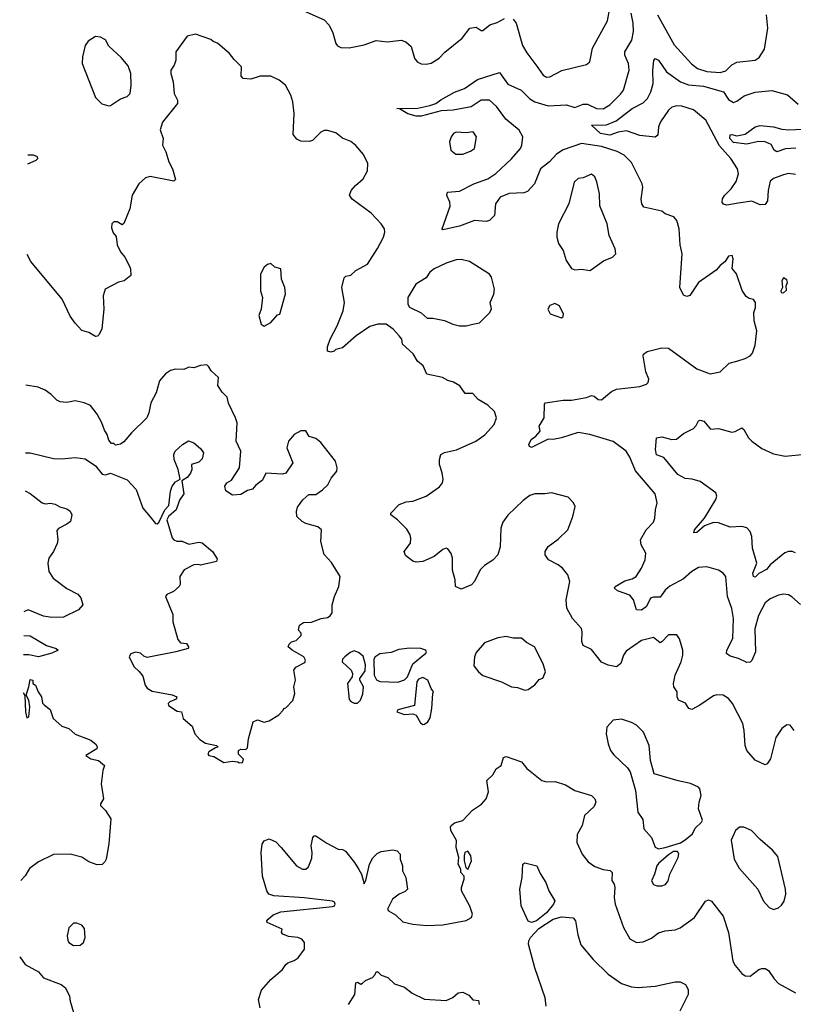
# Model space of a CAD drawing. Extents: x 2057697 to 2160550, y 827490 to 1016834.
# Tile 35 of 256: x 2058132 to 2062763, y 885146 to 891036. Entities that reach past the tile are written whole.
import ezdxf

# ---------------------------------------------------------------- set-up
doc = ezdxf.new("R2010")
doc.units = 0

msp = doc.modelspace()

# ---------------------------------------------------------------- linework, layer by layer
at = {"layer": '0CON20XD'}
for points in [[(2059796.2, 891105), (2059955, 891036), (2059983.9, 891003.9), (2060006.7, 890956.7), (2060025, 890894.2), (2060035, 890880), (2060055, 890869.6), (2060105, 890867.7), (2060193.4, 890886.6), (2060265, 890910.8), (2060333, 890903), (2060415, 890914.6), (2060443.5, 890903.5), (2060475.4, 890875.4), (2060495.7, 890805.7), (2060511.2, 890785), (2060535, 890771.4), (2060565, 890770), (2060595, 890777.1), (2060643.4, 890806.6), (2060677.6, 890842.4), (2060780.6, 890925), (2060827.5, 890985), (2060865, 890991.2), (2060895, 890972.5), (2060905, 890972.5), (2060945.5, 891004.5), (2060990.3, 891019.7), (2061035, 891044)], [(2062805, 887538.2), (2062755, 887584.4), (2062735, 887595.6), (2062705, 887600.6), (2062675, 887594.4), (2062625, 887571.5), (2062595, 887547.1), (2062555, 887472.5), (2062532.6, 887392.6), (2062535.6, 887254.4), (2062515, 887202.5), (2062505, 887193.3), (2062485, 887190), (2062435, 887214.3), (2062385, 887227.8), (2062362.9, 887245), (2062365.4, 887265), (2062401.5, 887335), (2062405.8, 887455), (2062394.8, 887514.8), (2062369.3, 887585), (2062358.6, 887705), (2062343.8, 887725), (2062315, 887744), (2062245, 887762.5), (2062195, 887760), (2062155, 887735.6), (2062105, 887691.5), (2062023, 887647), (2061995, 887624.4), (2061965, 887580.8), (2061925, 887581.8), (2061907.1, 887575), (2061884.2, 887525), (2061855, 887503.1), (2061824, 887505), (2061807.1, 887565), (2061783.4, 887593.4), (2061709.7, 887619.7), (2061693.3, 887635), (2061696.7, 887645), (2061755, 887679.1), (2061798.3, 887691.7), (2061821.4, 887705), (2061854.5, 887755), (2061875.9, 887804.1), (2061880, 887845), (2061852.2, 887895), (2061848.9, 887925), (2061881.9, 887985), (2061925, 888030.8), (2061934.6, 888055), (2061937.3, 888105), (2061948.1, 888145), (2061935, 888199.2), (2061817.6, 888337.6), (2061785, 888420), (2061763.3, 888455), (2061685, 888512.7), (2061545.3, 888555.3), (2061475, 888566.2), (2061375.5, 888534.5), (2061325, 888524), (2061295, 888526), (2061195, 888477.5), (2061183.8, 888483.8), (2061180.6, 888495), (2061194.5, 888525.5), (2061221.2, 888545), (2061246.7, 888575), (2061242, 888605), (2061270.8, 888655), (2061273.8, 888736.2), (2061280, 888745), (2061385, 888760.6), (2061435, 888759.4), (2061525, 888776.2), (2061555, 888788), (2061570, 888785), (2061595, 888763.8), (2061615, 888762.9), (2061675, 888811.1), (2061704, 888826), (2061845, 888841.1), (2061884, 888856), (2061893.6, 888866.4), (2061898, 888885), (2061879.7, 888929.7), (2061863.8, 889025), (2061866.7, 889035), (2061888.3, 889051.7), (2061975, 889072.5), (2062015, 889070.6), (2062185, 888947.1), (2062265, 888918), (2062325, 888930), (2062378, 888982), (2062425.6, 888994.4), (2062475, 889009.2), (2062503.8, 889025), (2062517.9, 889042.1), (2062535, 889090), (2062543.8, 889175), (2062528.8, 889235), (2062526.7, 889285), (2062536.7, 889315), (2062536.7, 889345), (2062525, 889362.5), (2062498.3, 889368.3), (2062480.7, 889380.7), (2062456.1, 889416.1), (2062423.3, 889515), (2062397.5, 889547.5), (2062403.3, 889605), (2062397.5, 889625), (2062375, 889622.5), (2062353, 889587), (2062325, 889566.7), (2062301.2, 889538.8), (2062196, 889465), (2062144.3, 889385.7), (2062125, 889380), (2062105, 889388.8), (2062084.2, 889435), (2062096.9, 889635), (2062085, 889690), (2062080.5, 889785), (2062065.6, 889835), (2062047.9, 889857.9), (2061996.7, 889875), (2061975, 889890), (2061867.5, 889915), (2061856.7, 889935), (2061852.6, 889962.6), (2061861.4, 890035), (2061857.5, 890055), (2061795, 890182), (2061750.8, 890225), (2061708.1, 890248.1), (2061615, 890276.7), (2061495, 890295.4), (2061385, 890257.2), (2061345, 890231.6), (2061304.4, 890185.6), (2061250.4, 890145), (2061212.7, 890055), (2061172.1, 890007.9), (2061149.3, 890000.7), (2061062.7, 889997.3), (2061007.5, 889975), (2060980.6, 889935), (2060974, 889865), (2060945, 889834), (2060925, 889828), (2060855, 889835.7), (2060765, 889800.6), (2060665, 889780), (2060660, 889785), (2060708.3, 889921.7), (2060707.1, 889945), (2060688, 889985), (2060692.5, 890005), (2060765, 890011.1), (2060850.8, 890055), (2060935.2, 890084.8), (2060982.9, 890117.1), (2061075.2, 890204.8), (2061128.9, 890265), (2061138.5, 890285), (2061144.4, 890335), (2061121.1, 890375), (2061041.5, 890441.5), (2060986.8, 890516.8), (2060944.7, 890554.7), (2060895, 890554.5), (2060835, 890514.7), (2060727.5, 890495), (2060655, 890490.4), (2060535, 890460), (2060505, 890460), (2060455, 890472.5), (2060405, 890502.5), (2060390, 890505), (2060515, 890506.2), (2060586.4, 890523.6), (2060623.8, 890535), (2060652.6, 890557.4), (2060735, 890602), (2060795, 890625.6), (2060872.1, 890677.9), (2061005, 890721.2), (2061055, 890651.5), (2061133.8, 890613.8), (2061185, 890562.9), (2061215, 890544), (2061295, 890521.8), (2061405, 890527.7), (2061455, 890510.4), (2061505, 890530.8), (2061531.7, 890531.7), (2061583.8, 890505), (2061625, 890502.7), (2061665, 890526.7), (2061729.1, 890590.9), (2061745.5, 890615), (2061781.2, 890735), (2061776.4, 890775), (2061753.8, 890825), (2061754.6, 890844.6), (2061795.4, 890914.6), (2061807.2, 890965), (2061804.4, 891015), (2061791.6, 891075)], [(2061285, 890692.5), (2061305, 890694), (2061377.9, 890732.1), (2061525, 890768.6), (2061545, 890783.8), (2061561.4, 890865), (2061650.7, 891029.3), (2061665.3, 891104.7)], [(2061085, 891038.6), (2061104.5, 891015), (2061142, 890882), (2061167.8, 890837.8), (2061228.3, 890758.3), (2061265, 890704), (2061285, 890692.5)], [(2061949.5, 891065), (2062049.1, 890885), (2062153.1, 890773.1), (2062189.2, 890745), (2062245, 890725.4), (2062325, 890720.4), (2062358.7, 890731.3), (2062395, 890766.9), (2062425, 890781.9), (2062535, 890794.2), (2062559.3, 890810.7), (2062589.7, 890860.3), (2062610.8, 890985), (2062602.5, 891065)], [(2062203.6, 886936.4), (2062155, 886910), (2062137.5, 886915), (2062116.8, 886946.8), (2062076.4, 886966.4), (2062068.1, 886985), (2062068, 887015), (2062048, 887045), (2062045.8, 887065), (2062055.7, 887115), (2062092.5, 887195), (2062102.5, 887235), (2062100.8, 887265), (2062082.5, 887332.5), (2062066.2, 887356.2), (2062015, 887356.4), (2061976.3, 887313.7), (2061965, 887309.2), (2061925, 887340), (2061855, 887322.2), (2061762.1, 887257.9), (2061746.9, 887235), (2061730, 887185), (2061705, 887164.3), (2061655, 887174.4), (2061615, 887193.1), (2061555, 887268.8), (2061505, 887293.3), (2061496.1, 887316.1), (2061499.6, 887375), (2061494.5, 887395), (2061440.4, 887455), (2061406.6, 887515), (2061402.7, 887565), (2061425.7, 887675.7), (2061413.8, 887715), (2061381.2, 887755), (2061355.6, 887775.6), (2061297.5, 887805), (2061277.5, 887835), (2061276.7, 887855), (2061296.2, 887885), (2061355, 887928), (2061413.8, 887985), (2061443.8, 888065), (2061456.7, 888125), (2061446.7, 888145), (2061415, 888180), (2061315, 888206), (2061275, 888199.2), (2061215, 888199.2), (2061185, 888190), (2061145, 888160.8), (2061055, 888072.5), (2061025, 888031.2), (2061012.9, 887995), (2061007.3, 887882.7), (2060993.8, 887835), (2060965, 887803.8), (2060915, 887771.2), (2060888.8, 887745), (2060853.8, 887675), (2060837.5, 887655), (2060775, 887628.8), (2060740, 887645), (2060738.8, 887685), (2060722.3, 887742.3), (2060722, 887815), (2060715, 887842.5), (2060695, 887870), (2060685, 887873.8), (2060665, 887866), (2060613.3, 887825), (2060545, 887795.8), (2060505, 887791.4), (2060485, 887797.5), (2060440.5, 887830.5), (2060433.8, 887855), (2060470.8, 887905), (2060474.2, 887935), (2060469.2, 887955), (2060448.6, 887988.6), (2060394, 888045), (2060353.8, 888075), (2060353.3, 888085), (2060403.6, 888136.4), (2060445, 888151.4), (2060485, 888156.9), (2060565, 888185.6), (2060645, 888241.4), (2060662.9, 888265), (2060667.8, 888285), (2060661.9, 888325), (2060644.2, 888375), (2060644.1, 888405.9), (2060653.8, 888435), (2060675, 888447.5), (2060747.6, 888462.4), (2060863.3, 888515), (2060917.2, 888552.8), (2060972, 888615), (2060986, 888655), (2060975, 888692.5), (2060935, 888730), (2060876.7, 888765), (2060845, 888800), (2060799.3, 888799.3), (2060766.7, 888845), (2060728.8, 888868.8), (2060695, 888878), (2060663.6, 888896.4), (2060570, 888915), (2060547.5, 888965), (2060514.2, 888994.2), (2060487.7, 889037.7), (2060423.3, 889095), (2060418.8, 889125), (2060403.3, 889145), (2060366.7, 889185), (2060325, 889215.8), (2060275, 889215.7), (2060228.3, 889201.7), (2060145.3, 889144.7), (2060065, 889072.5), (2060025, 889062.5), (2060015, 889052.5), (2059995, 889046.7), (2059973.9, 889053.9), (2059975, 889080), (2059990, 889125), (2060032.9, 889205), (2060067.5, 889295), (2060075.7, 889345), (2060060, 889435), (2060075, 889492.5), (2060085, 889501.2), (2060115, 889508.8), (2060143.8, 889535), (2060215, 889574.2), (2060273.5, 889666.5), (2060309.2, 889735), (2060318, 889765), (2060316.1, 889786.1), (2060296.7, 889815), (2060235, 889878.8), (2060123.1, 889963.1), (2060106.4, 889986.4), (2060115.9, 890014.1), (2060141.2, 890045), (2060188, 890085), (2060215, 890132.5), (2060215.7, 890175.7), (2060190.3, 890230.3), (2060145, 890283.3), (2060115, 890308), (2060065, 890327.5), (2060025, 890360), (2059975, 890374), (2059955, 890372.5), (2059935, 890362.5), (2059885, 890313.3), (2059865, 890306.7), (2059815, 890310), (2059791.2, 890321.2), (2059769.3, 890349.3), (2059774.4, 890475), (2059766.5, 890545), (2059754.3, 890585), (2059723.7, 890643.7), (2059685, 890674.2), (2059635, 890698), (2059571.7, 890698.3), (2059515, 890680), (2059470, 890685), (2059458.3, 890698.3), (2059460, 890755), (2059415, 890797.5), (2059387.5, 890835), (2059316.1, 890896.1), (2059290, 890905), (2059277, 890917), (2059185, 890948.8), (2059135, 890936.7), (2059066.4, 890843.6), (2059066.4, 890793.6), (2059057.5, 890765), (2059037.5, 890735), (2059037.5, 890715), (2059050, 890665), (2059056.7, 890595), (2059076.7, 890555), (2059077.5, 890535), (2058987.7, 890422.3), (2058972, 890378), (2058991.2, 890325), (2058986.7, 890285), (2059006, 890245), (2059024, 890185), (2059047.1, 890145), (2059065, 890080), (2059055, 890070), (2058912.3, 890097.7), (2058885, 890090), (2058845.9, 890054.1), (2058805, 889987.5), (2058791.4, 889905), (2058755, 889817.5), (2058745, 889810), (2058716.4, 889826.4), (2058695, 889827.5), (2058683.3, 889815), (2058680.7, 889790.7), (2058691.7, 889761.7), (2058708.8, 889738.8), (2058715, 889690), (2058735, 889647.5), (2058761.2, 889615), (2058788, 889565), (2058796.2, 889545), (2058796.7, 889505), (2058756.7, 889475), (2058724.4, 889465.6), (2058643.8, 889425), (2058631.2, 889385), (2058636.7, 889305), (2058623, 889187), (2058607.3, 889152.7), (2058597.5, 889142.5), (2058585, 889141.2), (2058545, 889164), (2058505, 889176.2), (2058465, 889220), (2058433.6, 889263.6), (2058385.5, 889365), (2058199.6, 889589.6), (2058176.3, 889631)], [(2058665, 890520), (2058675, 890523.3), (2058735, 890562.5), (2058775, 890577.5), (2058792.5, 890595), (2058800, 890645), (2058798, 890715), (2058780.5, 890760.5), (2058739.5, 890809.5), (2058665, 890877.5), (2058645.9, 890915.9), (2058615, 890931.2), (2058585, 890936.2), (2058541.7, 890908.3), (2058525, 890882.5), (2058508.8, 890815), (2058506.7, 890775), (2058585, 890570), (2058623, 890533), (2058665, 890520)], [(2062775, 890110.8), (2062735, 890115.7), (2062705, 890108.6), (2062645, 890085.7), (2062625, 890071.2), (2062612.5, 890015), (2062607.9, 889952.1), (2062595, 889930), (2062565, 889928.9), (2062515, 889950.5), (2062432.3, 889937.7), (2062365.9, 889925.9), (2062345, 889933.3), (2062336.7, 889945), (2062338.8, 889965), (2062350.8, 889985), (2062391.4, 890025), (2062421.7, 890068.3), (2062434.4, 890115), (2062428.1, 890145), (2062389.5, 890205), (2062321.7, 890281.7), (2062238.5, 890435), (2062165, 890496.6), (2062095, 890519.7), (2062065, 890520.8), (2062035, 890513.3), (2062015.9, 890495), (2061968.2, 890425), (2061956.2, 890395), (2061951.4, 890345), (2061936.7, 890333.3), (2061845, 890343.1), (2061765, 890370.8), (2061715, 890363), (2061665, 890345.8), (2061608, 890355), (2061554, 890406), (2061645, 890407.9), (2061701.9, 890431.9), (2061798.7, 890505), (2061865, 890538.4), (2061890.4, 890565), (2061910.4, 890605), (2061924.1, 890655), (2061921.2, 890735), (2061927.8, 890792.2), (2061935, 890804), (2061955, 890794.3), (2062003.8, 890725), (2062088.5, 890665), (2062135, 890646), (2062225, 890639.1), (2062345, 890605.4), (2062375, 890559.5), (2062405, 890541.5), (2062425, 890548.2), (2062469.4, 890580.6), (2062535, 890603.4), (2062635, 890613.3), (2062727.4, 890587.4), (2062791.7, 890531.7)], [(2060785, 890232), (2060830.7, 890249.3), (2060853.6, 890266.4), (2060866.7, 890335), (2060847.5, 890365), (2060805, 890359.2), (2060745, 890364), (2060728.8, 890355), (2060714.2, 890335), (2060705.8, 890305), (2060712.5, 890255), (2060742.7, 890232.7), (2060785, 890232)], [(2062778.6, 890268.6), (2062716.9, 890263.1), (2062665, 890245.5), (2062648.6, 890255), (2062630.2, 890290.2), (2062595.3, 890305.3), (2062555, 890307.9), (2062485, 890291), (2062405, 890300.6), (2062382.7, 890325), (2062385, 890347.5), (2062395, 890350), (2062425, 890340.6), (2062475, 890351.9), (2062535.4, 890394.6), (2062565, 890402.5), (2062645, 890395.9), (2062695, 890381.1), (2062736.4, 890376.4), (2062895, 890386.2)], [(2058181, 890173), (2058231.2, 890195), (2058240, 890205), (2058238.8, 890215), (2058215, 890226.7), (2058181.5, 890225.2)], [(2061545, 889536.2), (2061555, 889541.2), (2061625.9, 889594.1), (2061680, 889615), (2061700, 889635), (2061696.7, 889665), (2061661.4, 889745), (2061648.9, 889815), (2061605, 889922.5), (2061601.9, 889995), (2061586.8, 890066.8), (2061575, 890096.7), (2061555, 890111.2), (2061505, 890091.2), (2061475, 890086.2), (2061452, 890065), (2061420, 889935), (2061357.5, 889815), (2061347.5, 889765), (2061347.5, 889735), (2061357.9, 889697.9), (2061386, 889655), (2061403.8, 889595), (2061435, 889547.5), (2061455, 889540), (2061495, 889543.8), (2061545, 889536.2)], [(2060805, 889205.6), (2060845, 889214.2), (2060885, 889222), (2060945.7, 889285), (2060956, 889306), (2060948.8, 889345), (2060970, 889395), (2060974, 889425), (2060955.8, 889495), (2060945, 889513.8), (2060825, 889590), (2060775, 889601.4), (2060745, 889600), (2060685, 889580), (2060613.9, 889546.1), (2060588, 889525), (2060565, 889491.2), (2060504.2, 889455), (2060455.8, 889375), (2060456.2, 889335), (2060466.1, 889316.1), (2060535, 889283.3), (2060570.5, 889250.5), (2060605, 889251.2), (2060675, 889237.5), (2060725, 889214.2), (2060765, 889205.7), (2060805, 889205.6)], [(2059595, 889203.8), (2059635.8, 889224.2), (2059675, 889270), (2059690, 889275), (2059723, 889397), (2059720, 889435), (2059700, 889485), (2059696, 889546), (2059660, 889555), (2059635, 889577.5), (2059615, 889572.5), (2059595, 889556.7), (2059573.6, 889513.6), (2059573.3, 889415), (2059586.2, 889375), (2059577.5, 889305), (2059563, 889267), (2059577.5, 889215), (2059595, 889203.8)], [(2062705, 889402.5), (2062721.7, 889418.3), (2062720, 889445), (2062727.5, 889465), (2062725, 889480), (2062705, 889492.5), (2062693.3, 889475), (2062697.5, 889435), (2062687.5, 889415), (2062690, 889405), (2062705, 889402.5)], [(2061375, 889253.3), (2061385, 889260), (2061387.5, 889275), (2061362.5, 889325), (2061335, 889338.8), (2061305, 889326.7), (2061293.3, 889305), (2061307, 889277), (2061375, 889253.3)], [(2058165.9, 888444.2), (2058195, 888445.5), (2058335, 888410.9), (2058385, 888408.5), (2058465, 888416.7), (2058525, 888408.8), (2058585, 888366.7), (2058625, 888316.7), (2058645, 888313.3), (2058675, 888323.3), (2058775, 888283.3), (2058830, 888225), (2058868.8, 888115), (2058912.9, 888062.9), (2058945, 888022.5), (2058955, 888020), (2058965, 888027.5), (2059001.2, 888105), (2059025, 888130), (2059034, 888215), (2059043.8, 888245), (2059065, 888272.5), (2059091.7, 888288.3), (2059081.2, 888345), (2059057.5, 888405), (2059054.2, 888435.8), (2059063.3, 888455), (2059106.7, 888495), (2059142.7, 888517.3), (2059173.8, 888505), (2059215, 888471.4), (2059231.9, 888445), (2059225, 888410), (2059205, 888390), (2059160, 888375), (2059162.5, 888345), (2059155, 888322.5), (2059135, 888296.7), (2059101.7, 888278.3), (2059115, 888200), (2059088.8, 888161.2), (2059068.8, 888105), (2059023.8, 888065), (2059012, 888045), (2059045, 887937.5), (2059055, 887924.2), (2059073.6, 887916.4), (2059105, 887916), (2059145, 887898.8), (2059205, 887910), (2059225, 887906.7), (2059285.8, 887855.8), (2059315, 887810), (2059310, 887795), (2059215, 887774), (2059203.8, 887776.2), (2059175, 887774.3), (2059116, 887745), (2059090.8, 887705), (2059092.3, 887657.7), (2059086.2, 887645), (2059053.3, 887615), (2059012.2, 887597.8), (2059004, 887585), (2059048.3, 887478.3), (2059048.8, 887435), (2059078.3, 887328.3), (2059095, 887307.5), (2059130, 887305), (2059142.5, 887285), (2059140, 887275), (2059065.9, 887254.1), (2058895, 887221.2), (2058875, 887228.8), (2058855, 887245.7), (2058825, 887253.1), (2058796.4, 887243.6), (2058787.5, 887225), (2058815, 887166.2), (2058847.7, 887137.7), (2058868.3, 887108.3), (2058883.3, 887055), (2058895, 887037.5), (2058925, 887020), (2059045, 886996.7), (2059072.5, 886985), (2059069.3, 886970.7), (2059030, 886955), (2059020, 886945), (2059023.6, 886933.6), (2059075, 886900), (2059100, 886895), (2059110, 886855), (2059165, 886810), (2059180, 886765), (2059210.7, 886730.7), (2059245, 886707.5), (2059310, 886695), (2059320, 886685), (2059305, 886680), (2059263.6, 886656.4), (2059257.5, 886645), (2059264.1, 886634.1), (2059295, 886627.5), (2059355, 886592.5), (2059405, 886600), (2059437, 886597), (2059445, 886590), (2059465, 886592.5), (2059471.7, 886611.7), (2059441.7, 886641.7), (2059442.5, 886665), (2059455, 886672.5), (2059485, 886670), (2059495, 886680), (2059501.2, 886735), (2059528.8, 886835), (2059555, 886848.8), (2059595, 886833.3), (2059625, 886842.5), (2059683, 886877), (2059710, 886905), (2059713.6, 886916.4), (2059725, 886920), (2059767, 886963), (2059780, 887005), (2059772.5, 887045), (2059783.3, 887085), (2059772.5, 887145), (2059785, 887162.5), (2059839.5, 887190.5), (2059843.3, 887205), (2059832.5, 887225), (2059763.9, 887263.9), (2059740, 887285), (2059745, 887300), (2059760, 887315), (2059787, 887323), (2059817, 887353), (2059817, 887367), (2059800, 887385), (2059807.5, 887415), (2059830.7, 887429.3), (2059878.3, 887431.7), (2059935.9, 887454.1), (2059975, 887459.4), (2059990.7, 887469.3), (2060002.4, 887487.6), (2060002.9, 887535), (2060015.8, 887585), (2060042.5, 887645), (2060050, 887705), (2059998.3, 887788.3), (2059955, 887836.7), (2059935.6, 887915), (2059938.8, 887985), (2059917, 888003), (2059845, 888022.5), (2059823.3, 888035), (2059791.2, 888065), (2059788.8, 888095), (2059795, 888120), (2059826.1, 888163.9), (2059862.5, 888195), (2059905, 888196.2), (2059945.5, 888224.5), (2059976.8, 888253.2), (2059995.9, 888294.1), (2060030, 888335), (2060032.5, 888355), (2060022.5, 888395), (2059935, 888507.5), (2059905, 888530), (2059865, 888542.5), (2059845, 888576.7), (2059815, 888576.7), (2059775, 888553.8), (2059742, 888515), (2059732, 888475), (2059767.5, 888385), (2059725, 888322.5), (2059705, 888316.7), (2059605, 888322.5), (2059585, 888282.5), (2059545, 888252.5), (2059525, 888227.5), (2059495, 888220), (2059455, 888196.2), (2059405, 888192.5), (2059367, 888217), (2059360, 888245), (2059372.5, 888265), (2059399.3, 888280.7), (2059448.8, 888355), (2059456.7, 888455), (2059428.8, 888515), (2059433.3, 888625), (2059423.9, 888653.9), (2059382.3, 888742.3), (2059375, 888777.5), (2059345, 888807.5), (2059318.3, 888848.3), (2059322.5, 888895), (2059277.5, 888935), (2059265, 888960), (2059251.7, 888971.7), (2059215, 888967.5), (2059175, 888953.3), (2059145, 888956.7), (2059115, 888943.3), (2059065, 888946.2), (2059035, 888938), (2059005, 888918), (2058969.2, 888875), (2058949.2, 888805), (2058916.1, 888743.9), (2058905.7, 888684.3), (2058892.5, 888655), (2058800.8, 888565), (2058755, 888510), (2058735, 888496.7), (2058705, 888490), (2058695, 888500), (2058681.7, 888501.7), (2058665, 888520), (2058656.2, 888555), (2058640, 888580), (2058624.4, 888625), (2058595, 888676.2), (2058555, 888728), (2058517.5, 888745), (2058465, 888757.1), (2058413.9, 888746.1), (2058375, 888749.2), (2058355, 888759.2), (2058321.2, 888795), (2058285, 888820.8), (2058242.9, 888837.1), (2058169.5, 888849.9)], [(2062775, 887846.7), (2062755.4, 887855.4), (2062735, 887855.6), (2062713.1, 887846.9), (2062625, 887774.2), (2062602.8, 887747.2), (2062556.4, 887723.6), (2062535, 887701.4), (2062525, 887706.2), (2062520.9, 887725), (2062544.2, 887785), (2062518.8, 887875), (2062515.5, 887945), (2062504.6, 887974.6), (2062485.5, 887995.5), (2062455, 888004.4), (2062385, 888001.2), (2062315, 888025.6), (2062285, 888028.2), (2062230.9, 888009.1), (2062185, 887968.6), (2062166.7, 887966.7), (2062171.4, 887985), (2062230.6, 888055), (2062299.4, 888165), (2062304.4, 888185), (2062299.4, 888205), (2062205, 888273.5), (2062157.4, 888287.4), (2062115, 888290.6), (2062072, 888315), (2061987, 888417), (2061943.6, 888433.6), (2061938.5, 888465), (2061943.3, 888535), (2061975, 888540.5), (2062035, 888524.4), (2062063.2, 888526.8), (2062105, 888560.8), (2062165, 888590), (2062182.3, 888607.7), (2062195, 888637.5), (2062205, 888640), (2062226.7, 888635), (2062267, 888587), (2062315, 888590.8), (2062395, 888568), (2062415, 888572), (2062455, 888594), (2062467.5, 888585), (2062494.2, 888535), (2062514, 888515), (2062575, 888471.9), (2062645, 888438.5), (2062715, 888424.5), (2062835, 888437.1)], [(2058164, 888216.9), (2058195, 888202.5), (2058266.7, 888145), (2058285, 888139.4), (2058316.9, 888143.1), (2058345, 888138.9), (2058373, 888123), (2058415, 888110), (2058435, 888096), (2058444.2, 888075), (2058436, 888035), (2058415, 888017.5), (2058365, 887992), (2058355, 887980), (2058360.8, 887925), (2058357, 887903), (2058334.2, 887855), (2058305.8, 887815), (2058300.8, 887785), (2058307.1, 887735), (2058332.9, 887695), (2058414.4, 887634.4), (2058480.5, 887600.5), (2058497.7, 887577.7), (2058510, 887535), (2058485, 887506.2), (2058395, 887462), (2058325, 887460), (2058275, 887468), (2058183.6, 887506.4), (2058157.7, 887494.9)], [(2058156.4, 887353), (2058195, 887350), (2058292.8, 887292.8), (2058350, 887275), (2058362.5, 887265), (2058325, 887246), (2058245, 887224), (2058186.1, 887236.1), (2058155.4, 887236.8)], [(2061155, 887026.2), (2061175, 887030), (2061215, 887056.7), (2061241.7, 887088.3), (2061263, 887097), (2061280, 887135), (2061265, 887182.5), (2061213.3, 887285), (2061165, 887311.2), (2061135, 887336.2), (2061085, 887336), (2061045, 887346.2), (2060995, 887339.2), (2060915, 887308.8), (2060865, 887250), (2060854.3, 887225), (2060850.9, 887170.9), (2060878, 887135), (2060905, 887112.5), (2061015.9, 887075.9), (2061075, 887046.2), (2061112, 887042), (2061155, 887026.2)], [(2060155, 886947.5), (2060172.5, 886965), (2060186.1, 887003.9), (2060190, 887045), (2060167.5, 887085), (2060167.5, 887095), (2060200, 887140), (2060202.5, 887177.5), (2060188.1, 887228.1), (2060160, 887250), (2060135, 887260), (2060109.8, 887250.2), (2060078, 887225), (2060065, 887210), (2060062, 887195), (2060116.2, 887145), (2060123.3, 887125), (2060122.5, 887105), (2060094.3, 887065), (2060105, 886970), (2060115, 886957.5), (2060135, 886947.5), (2060155, 886947.5)], [(2060395, 887073.3), (2060435, 887086.7), (2060454.3, 887105.7), (2060485, 887183.3), (2060563, 887247), (2060567.5, 887255), (2060562.5, 887265), (2060533.9, 887273.9), (2060465, 887276), (2060401.7, 887268.3), (2060355, 887251.2), (2060288.3, 887241.7), (2060257, 887223), (2060252, 887208), (2060253.8, 887115), (2060267, 887087), (2060287, 887077), (2060395, 887073.3)], [(2058153.3, 887011.3), (2058163, 886993), (2058166.7, 886895), (2058175, 886860), (2058186.7, 886865), (2058193.3, 886925), (2058186.7, 886965), (2058170, 886995), (2058187.5, 887045), (2058195, 887090), (2058210, 887085), (2058210, 887065), (2058227.5, 887055), (2058242.5, 887015), (2058263.3, 886985), (2058268.3, 886948.3), (2058280, 886935), (2058315, 886910), (2058332.5, 886855), (2058385, 886810), (2058426.1, 886796.1), (2058465, 886761.2), (2058557.1, 886727.1), (2058590.7, 886700.7), (2058596.7, 886685), (2058593.3, 886675), (2058527.5, 886635), (2058557.5, 886615), (2058604.5, 886604.5), (2058638.8, 886575), (2058628.8, 886545), (2058618.8, 886465), (2058633.8, 886375), (2058616.2, 886345), (2058616.2, 886335), (2058646.2, 886305), (2058677.1, 886255), (2058665.5, 886105.5), (2058648.8, 886015), (2058642.5, 885997.5), (2058625, 885982.5), (2058595, 885981.2), (2058545, 885999.2), (2058505, 886025.8), (2058434.3, 886044.3), (2058335, 886042.9), (2058245, 885999.2), (2058191.3, 885958.7), (2058165, 885913.8), (2058138.2, 885885.9)], [(2060545, 886820), (2060555, 886822.5), (2060574.5, 886835.5), (2060589.5, 886860.5), (2060600, 886915), (2060604.1, 887005.9), (2060610, 887015), (2060595, 887036.2), (2060575.9, 887085.9), (2060545, 887101.5), (2060518.8, 887091.2), (2060508.9, 887075), (2060496.1, 886933.9), (2060395, 886907.5), (2060390, 886895), (2060435, 886880), (2060485, 886883.3), (2060505, 886876.7), (2060530.8, 886830.8), (2060545, 886820)], [(2062768.6, 886785), (2062745, 886816.2), (2062725, 886818), (2062695, 886796), (2062657.6, 886742.4), (2062627.1, 886615), (2062605.6, 886584.4), (2062595, 886578.8), (2062535, 886607.5), (2062484.3, 886665), (2062473.7, 886693.7), (2062468.6, 886785), (2062460, 886825), (2062399.2, 886945), (2062375, 886976), (2062342.5, 886995), (2062305, 886998.1), (2062285, 886990.8), (2062203.6, 886936.4)], [(2061956.8, 886076.8), (2061995, 886083.3), (2062087.3, 886112.7), (2062115, 886130), (2062160, 886165), (2062175, 886200), (2062213.8, 886235), (2062218.3, 886248.3), (2062195.9, 886315.9), (2062199.2, 886355), (2062211.4, 886395), (2062204.2, 886435), (2062195, 886445.6), (2062147.8, 886467.8), (2062073.1, 886483.1), (2061930, 886525), (2061907.5, 886605), (2061899.2, 886695), (2061866, 886775), (2061825, 886816), (2061795, 886832), (2061735, 886852), (2061683.9, 886846.1), (2061647, 886803), (2061643.3, 886765), (2061654, 886705), (2061669.2, 886665), (2061688.2, 886638.2), (2061770, 886560), (2061786.8, 886536.8), (2061819.2, 886425), (2061832, 886295), (2061861.4, 886251.4), (2061868, 886195), (2061913.6, 886143.6), (2061936.7, 886086.7), (2061956.8, 886076.8)], [(2059572.5, 885125), (2059562, 885175), (2059578.8, 885231.2), (2059635.8, 885294.2), (2059705.7, 885354.3), (2059725, 885383.3), (2059737.5, 885395), (2059775, 885408.8), (2059798.8, 885425), (2059836.7, 885475), (2059836.7, 885515), (2059820, 885535), (2059797.5, 885545), (2059741.3, 885551.3), (2059707.5, 885565), (2059700, 885575), (2059703.3, 885595), (2059614, 885635), (2059612, 885645), (2059618.8, 885655), (2059648.8, 885681.2), (2059695, 885698.8), (2060005, 885731.8), (2060016, 885735), (2060021.4, 885745), (2060016.7, 885756.7), (2060005, 885762.2), (2059835, 885783.1), (2059654.2, 885794.2), (2059623.3, 885805), (2059610.9, 885825), (2059585, 885912.5), (2059578.1, 886055), (2059582.9, 886105), (2059595, 886123.3), (2059625, 886136.2), (2059665, 886117.5), (2059698.1, 886085), (2059789.2, 885975), (2059825, 885954.2), (2059845, 885953.8), (2059861.2, 885968.8), (2059880.3, 886019.7), (2059882.9, 886055), (2059876.9, 886095), (2059886, 886144), (2059895, 886153.3), (2059905, 886153.3), (2059969.7, 886109.7), (2060037.5, 886075), (2060065, 886071.4), (2060081.8, 886061.8), (2060135.8, 885995), (2060162.1, 885952.1), (2060177.5, 885925), (2060195, 885867.5), (2060205, 885887.5), (2060226.1, 885983.9), (2060245, 886022), (2060272.1, 886047.9), (2060295, 886060), (2060365, 886069.2), (2060392.5, 886065), (2060408.8, 886045), (2060408.8, 886015), (2060423.8, 885975), (2060424, 885945), (2060444, 885904), (2060453.8, 885835), (2060439.7, 885820.3), (2060404.5, 885805.5), (2060364.3, 885775), (2060333.8, 885715), (2060340, 885705), (2060381.5, 885681.5), (2060425, 885639.5), (2060485, 885625.9), (2060568.3, 885618.3), (2060665, 885621.2), (2060805, 885648), (2060837.5, 885665), (2060842.5, 885685), (2060826, 885734), (2060777.5, 885825), (2060776.2, 885845), (2060792.5, 885895), (2060791.7, 885911.7), (2060772.5, 885935), (2060772.5, 885955), (2060757.5, 885985), (2060760, 886025), (2060743.8, 886085), (2060746.7, 886125), (2060713.8, 886185), (2060711.2, 886205), (2060715, 886216.7), (2060735, 886232.5), (2060785, 886246.1), (2060841.7, 886308.3), (2060896.4, 886343.6), (2060924, 886375), (2060937.7, 886417.7), (2060928.8, 886485), (2060965, 886518.8), (2060984.5, 886555.5), (2061013.8, 886575), (2061028.3, 886621.7), (2061045, 886628.8), (2061135, 886597.1), (2061167.4, 886557.4), (2061256.7, 886485), (2061285, 886477.1), (2061338.1, 886478.1), (2061398.5, 886458.5), (2061455, 886426), (2061555.6, 886395.6), (2061575.6, 886375.6), (2061580, 886355), (2061570.2, 886329.8), (2061512.7, 886275), (2061498.1, 886215), (2061468.3, 886161.7), (2061467.1, 886115), (2061499.2, 886045), (2061535, 885998), (2061575, 885971.1), (2061625, 885952.2), (2061665.7, 885945.7), (2061678, 885935), (2061675.7, 885885.7), (2061690, 885865), (2061694.5, 885845), (2061690.4, 885785), (2061696.4, 885745), (2061747.1, 885605), (2061785, 885537.5), (2061825, 885516), (2061865, 885520), (2061915, 885542.5), (2061955.6, 885574.4), (2061995, 885585.7), (2062055, 885591.9), (2062085, 885603.1), (2062171.1, 885665), (2062237.9, 885762.1), (2062255, 885770.6), (2062273.6, 885763.6), (2062342.6, 885672.6), (2062375.5, 885575), (2062400, 885405), (2062415, 885378), (2062455, 885330.8), (2062475, 885316), (2062505, 885314.3), (2062556.6, 885353.4), (2062575, 885360.8), (2062595, 885360), (2062615, 885348), (2062647.7, 885297.7), (2062675, 885270), (2062775, 885213.8)], [(2062645, 885713.8), (2062675, 885723.3), (2062691.7, 885738.3), (2062707.7, 885762.3), (2062718, 885805), (2062715.8, 885835), (2062669.5, 886029.5), (2062638.3, 886068.3), (2062565, 886131.2), (2062513.3, 886185), (2062466.1, 886206.1), (2062440, 886205), (2062417.5, 886185), (2062391.7, 886128.3), (2062408.6, 886015), (2062439.7, 885959.7), (2062550, 885835), (2062585, 885762.5), (2062617.5, 885725), (2062645, 885713.8)], [(2060815, 885952.5), (2060836.7, 886005), (2060833.3, 886035), (2060815, 886062.5), (2060797.5, 886055), (2060792.5, 886035), (2060792.5, 886005), (2060803.6, 885963.6), (2060815, 885952.5)], [(2061975, 885853.8), (2061997.3, 885862.7), (2062013.8, 885885), (2062024, 885925), (2062073.3, 886025), (2062076.9, 886046.9), (2062070.5, 886060.5), (2062045, 886060), (2062015, 886040.5), (2061955, 885989.2), (2061946, 885975), (2061932.5, 885925), (2061913.3, 885885), (2061925, 885863.3), (2061945, 885853.8), (2061975, 885853.8)], [(2061195, 885635.4), (2061175, 885644.4), (2061134.2, 885735), (2061126, 885835), (2061140, 885905), (2061143.8, 885985), (2061155, 885992.5), (2061227.5, 885975), (2061247.6, 885927.6), (2061281.4, 885875), (2061299.2, 885825), (2061334.4, 885765), (2061327.8, 885745), (2061286.4, 885693.6), (2061225, 885644.6), (2061195, 885635.4)], [(2061282.5, 885135), (2061277.5, 885185), (2061216.1, 885365), (2061177.8, 885505), (2061179.1, 885525), (2061189.1, 885545), (2061239.6, 885600.4), (2061325, 885655.4), (2061375, 885669.4), (2061445, 885663.8), (2061459.2, 885645), (2061472.4, 885562.4), (2061491.1, 885501.1), (2061564.7, 885414.7), (2061655, 885326.9), (2061735, 885270.6), (2061795, 885250.6), (2061835, 885246.9), (2061935, 885254.4), (2062055, 885280.8), (2062085, 885280), (2062116.7, 885265), (2062133.8, 885235), (2062132.5, 885205), (2062084.4, 885105)], [(2058455, 885498.6), (2058495, 885500), (2058514.2, 885515), (2058524.3, 885545), (2058519.7, 885599.7), (2058505, 885620), (2058475, 885632), (2058455, 885631.2), (2058426.1, 885603.9), (2058416, 885555), (2058420.3, 885530.3), (2058426.2, 885515), (2058455, 885498.6)], [(2058132, 885429.1), (2058165.8, 885385), (2058245, 885340), (2058275, 885304.3), (2058380, 885265), (2058406.2, 885245), (2058431.2, 885195), (2058434, 885165), (2058453.9, 885096.1)], [(2060100, 885145), (2060138.6, 885205), (2060143.8, 885275), (2060155, 885277.5), (2060175, 885267.5), (2060185, 885272.5), (2060201.7, 885288.3), (2060243, 885307), (2060260, 885325), (2060265, 885340), (2060275, 885340), (2060295, 885320), (2060335, 885306.2), (2060375, 885268), (2060435, 885248), (2060481.8, 885211.8), (2060555, 885175.8), (2060685, 885169.2), (2060725, 885186), (2060757.5, 885215), (2060785, 885218.8), (2060820.5, 885200.5), (2060845, 885172.5), (2060879.3, 885169.3), (2060882, 885145)]]:
    msp.add_lwpolyline(points, dxfattribs=at)

doc.saveas('drawing.dxf')
